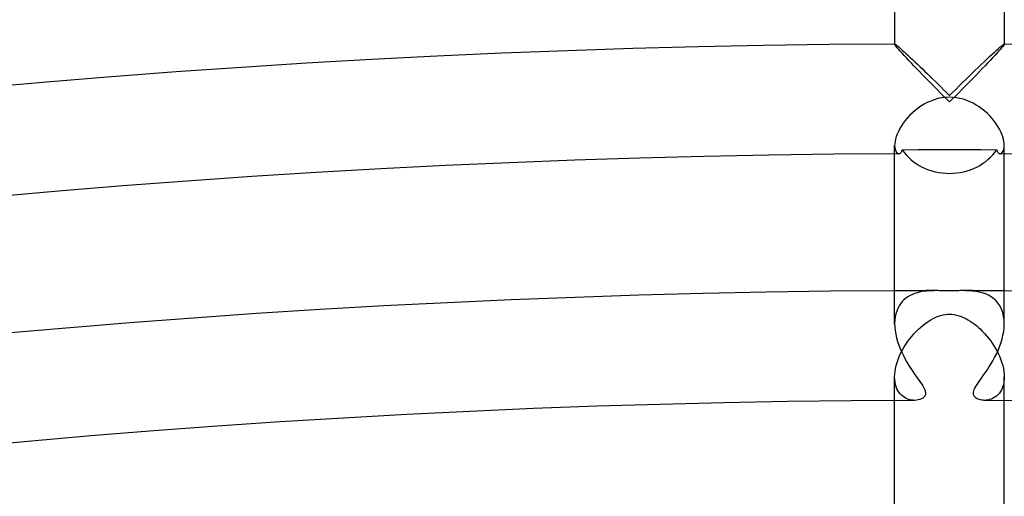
# Model space of a CAD drawing. Header units: millimetres. Extents: x -430 to 430, y -430 to 430.
# Tile 76 of 100: x -34 to 2, y 373 to 391. Entities that reach past the tile are written whole.
import ezdxf

# ---------------------------------------------------------------- set-up
doc = ezdxf.new("R2010")
doc.units = ezdxf.units.MM
doc.layers.add('HIDDEN', color=7, linetype='Continuous')
doc.layers.add('THICK', color=7, linetype='Continuous')

msp = doc.modelspace()

# ---------------------------------------------------------------- linework, layer by layer
at = {"layer": 'HIDDEN'}
for p, q in [((-2, 389.993), (-1.999, 389.994)), ((-2, 389.992), (-2, 389.993)), ((-2, 389.991), (-2, 389.992)), ((-1.999, 389.994), (-1.998, 389.994)), ((-1.998, 389.994), (-1.998, 389.995)), ((-1.998, 389.995), (-1.997, 389.995)), ((-1.997, 389.995), (-1.983, 389.99)), ((-1.983, 389.99), (-1.961, 389.975)), ((-1.961, 389.975), (-1.929, 389.952)), ((-1.929, 389.952), (-1.889, 389.919)), ((-1.889, 389.919), (-1.841, 389.879)), ((-1.841, 389.879), (-1.786, 389.832)), ((-1.786, 389.832), (-1.725, 389.778)), ((-1.725, 389.778), (-1.658, 389.717)), ((-1.658, 389.717), (-1.587, 389.652)), ((1.552, 389.621), (1.639, 389.7)), ((1.639, 389.7), (1.719, 389.772)), ((1.719, 389.772), (1.791, 389.836)), ((1.791, 389.836), (1.855, 389.891)), ((1.855, 389.891), (1.908, 389.935)), ((1.908, 389.935), (1.95, 389.968)), ((1.95, 389.968), (1.98, 389.988)), ((1.98, 389.988), (1.997, 389.995)), ((1.997, 389.995), (1.998, 389.995)), ((1.998, 389.995), (1.998, 389.994)), ((1.998, 389.994), (1.999, 389.994)), ((1.999, 389.994), (2, 389.993)), ((2, 389.993), (2, 389.992)), ((2, 389.992), (2, 389.991)), ((-1.587, 389.652), (-1.51, 389.582)), ((-1.51, 389.582), (-1.431, 389.507)), ((-1.431, 389.507), (-1.347, 389.429)), ((-1.347, 389.429), (-1.261, 389.348)), ((-1.261, 389.348), (-1.172, 389.264)), ((1.156, 389.248), (1.261, 389.348)), ((1.261, 389.348), (1.363, 389.444)), ((1.363, 389.444), (1.46, 389.535)), ((1.46, 389.535), (1.552, 389.621)), ((-1.172, 389.264), (-1.081, 389.176)), ((-1.081, 389.176), (-0.988, 389.087)), ((-0.988, 389.087), (-0.893, 388.996)), ((-0.893, 388.996), (-0.797, 388.903)), ((0.823, 388.928), (0.936, 389.037)), ((0.936, 389.037), (1.047, 389.144)), ((1.047, 389.144), (1.156, 389.248)), ((-0.797, 388.903), (-0.7, 388.808)), ((-0.7, 388.808), (-0.602, 388.712)), ((-0.602, 388.712), (-0.503, 388.615)), ((-0.503, 388.615), (-0.403, 388.517)), ((0.475, 388.588), (0.593, 388.703)), ((0.593, 388.703), (0.709, 388.817)), ((0.709, 388.817), (0.823, 388.928)), ((-0.403, 388.517), (-0.303, 388.418)), ((-0.303, 388.418), (-0.202, 388.318)), ((-0.202, 388.318), (-0.101, 388.218)), ((0.119, 388.236), (0.239, 388.355)), ((0.239, 388.355), (0.357, 388.472)), ((0.357, 388.472), (0.475, 388.588)), ((-0.684, 387.917), (-0.808, 387.861)), ((-0.555, 387.964), (-0.684, 387.917)), ((-0.421, 388.003), (-0.555, 387.964)), ((-0.283, 388.031), (-0.421, 388.003)), ((-0.141, 388.049), (-0.283, 388.031)), ((0, 388.054), (-0.141, 388.049)), ((-0.101, 388.218), (0, 388.117)), ((0, 388.117), (0.119, 388.236)), ((0.128, 388.05), (0, 388.054)), ((0.255, 388.035), (0.128, 388.05)), ((0.381, 388.012), (0.255, 388.035)), ((0.506, 387.979), (0.381, 388.012)), ((0.628, 387.938), (0.506, 387.979)), ((0.748, 387.889), (0.628, 387.938)), ((0.864, 387.833), (0.748, 387.889)), ((-1.252, 387.575), (-1.351, 387.489)), ((-1.148, 387.655), (-1.252, 387.575)), ((-1.04, 387.73), (-1.148, 387.655)), ((-0.927, 387.799), (-1.04, 387.73)), ((-0.808, 387.861), (-0.927, 387.799)), ((0.976, 387.77), (0.864, 387.833)), ((1.084, 387.7), (0.976, 387.77)), ((1.188, 387.625), (1.084, 387.7)), ((1.287, 387.545), (1.188, 387.625)), ((1.382, 387.46), (1.287, 387.545)), ((-1.612, 387.209), (-1.686, 387.11)), ((-1.531, 387.306), (-1.612, 387.209)), ((-1.444, 387.399), (-1.531, 387.306)), ((-1.351, 387.489), (-1.444, 387.399)), ((1.471, 387.372), (1.382, 387.46)), ((1.554, 387.28), (1.471, 387.372)), ((1.631, 387.185), (1.554, 387.28)), ((1.702, 387.088), (1.631, 387.185)), ((-1.864, 386.81), (-1.907, 386.713)), ((-1.813, 386.91), (-1.864, 386.81)), ((-1.753, 387.01), (-1.813, 386.91)), ((-1.686, 387.11), (-1.753, 387.01)), ((1.765, 386.991), (1.702, 387.088)), ((1.822, 386.894), (1.765, 386.991)), ((1.87, 386.797), (1.822, 386.894)), ((-1.968, 386.529), (-1.986, 386.443)), ((-1.942, 386.619), (-1.968, 386.529)), ((-1.907, 386.713), (-1.942, 386.619)), ((1.911, 386.702), (1.87, 386.797)), ((1.944, 386.611), (1.911, 386.702)), ((1.969, 386.523), (1.944, 386.611)), ((1.987, 386.441), (1.969, 386.523)), ((-1.997, 386.364), (-2, 386.292)), ((-2, 385.995), (-2, 386.293)), ((-2, 386.292), (-1.996, 386.224)), ((-1.986, 386.443), (-1.997, 386.364)), ((-1.996, 386.224), (-1.986, 386.163)), ((-1.986, 386.163), (-1.971, 386.112)), ((-1.971, 386.112), (-1.95, 386.07)), ((1.951, 386.07), (1.971, 386.113)), ((1.971, 386.113), (1.986, 386.164)), ((1.986, 386.164), (1.996, 386.224)), ((1.997, 386.364), (1.987, 386.441)), ((1.996, 386.224), (2, 386.293)), ((2, 386.293), (1.997, 386.364)), ((2, 385.995), (2, 386.293)), ((-1.95, 386.07), (-1.927, 386.037)), ((-1.927, 386.037), (-1.9, 386.014)), ((-1.9, 386.014), (-1.873, 386)), ((-1.873, 386), (-1.845, 385.996)), ((1.845, 385.996), (1.873, 386)), ((1.873, 386), (1.901, 386.014)), ((1.901, 386.014), (1.927, 386.038)), ((1.927, 386.038), (1.951, 386.07)), ((-1.589, 380.725), (-1.659, 380.665)), ((-1.514, 380.777), (-1.589, 380.725)), ((-1.434, 380.823), (-1.514, 380.777)), ((-1.351, 380.863), (-1.434, 380.823)), ((-1.266, 380.896), (-1.351, 380.863)), ((-1.179, 380.923), (-1.266, 380.896)), ((-1.091, 380.946), (-1.179, 380.923)), ((-1.001, 380.963), (-1.091, 380.946)), ((-0.912, 380.976), (-1.001, 380.963)), ((-0.822, 380.986), (-0.912, 380.976)), ((-0.733, 380.993), (-0.822, 380.986)), ((-0.645, 380.997), (-0.733, 380.993)), ((-0.553, 380.999), (-0.645, 380.997)), ((-0.459, 381), (-0.553, 380.999)), ((-0.415, 381), (-0.459, 381)), ((-0.369, 380.999), (-0.415, 381)), ((-0.324, 380.999), (-0.369, 380.999)), ((-0.278, 380.999), (-0.324, 380.999)), ((-0.232, 380.998), (-0.278, 380.999)), ((-0.186, 380.998), (-0.232, 380.998)), ((-0.14, 380.997), (-0.186, 380.998)), ((-0.093, 380.997), (-0.14, 380.997)), ((-0.047, 380.997), (-0.093, 380.997)), ((0, 380.997), (-0.047, 380.997)), ((0.036, 380.997), (0, 380.997)), ((0.073, 380.997), (0.036, 380.997)), ((0.111, 380.997), (0.073, 380.997)), ((0.152, 380.998), (0.111, 380.997)), ((0.196, 380.998), (0.152, 380.998)), ((0.243, 380.999), (0.196, 380.998)), ((0.293, 380.999), (0.243, 380.999)), ((0.345, 380.999), (0.293, 380.999)), ((0.401, 381), (0.345, 380.999)), ((0.459, 381), (0.401, 381)), ((0.583, 380.998), (0.459, 381)), ((0.708, 380.994), (0.583, 380.998)), ((0.832, 380.985), (0.708, 380.994)), ((0.956, 380.97), (0.832, 380.985)), ((1.078, 380.948), (0.956, 380.97)), ((1.198, 380.918), (1.078, 380.948)), ((1.313, 380.878), (1.198, 380.918)), ((1.422, 380.83), (1.313, 380.878)), ((1.523, 380.771), (1.422, 380.83)), ((1.617, 380.702), (1.523, 380.771)), ((1.702, 380.623), (1.617, 380.702)), ((-1.886, 380.353), (-1.926, 380.256)), ((-1.839, 380.442), (-1.886, 380.353)), ((-1.785, 380.524), (-1.839, 380.442)), ((-1.725, 380.599), (-1.785, 380.524)), ((-1.659, 380.665), (-1.725, 380.599)), ((1.778, 380.533), (1.702, 380.623)), ((1.844, 380.433), (1.778, 380.533)), ((1.9, 380.322), (1.844, 380.433)), ((-1.981, 380.039), (-1.995, 379.92)), ((-1.958, 380.151), (-1.981, 380.039)), ((-1.926, 380.256), (-1.958, 380.151)), ((-0.686, 379.932), (-0.594, 379.984)), ((-0.594, 379.984), (-0.501, 380.028)), ((-0.501, 380.028), (-0.408, 380.066)), ((-0.408, 380.066), (-0.317, 380.096)), ((-0.317, 380.096), (-0.232, 380.118)), ((-0.232, 380.118), (-0.15, 380.132)), ((-0.15, 380.132), (-0.073, 380.14)), ((-0.073, 380.14), (0, 380.143)), ((0, 380.143), (0.088, 380.139)), ((0.088, 380.139), (0.175, 380.128)), ((0.175, 380.128), (0.262, 380.111)), ((0.262, 380.111), (0.348, 380.087)), ((0.348, 380.087), (0.432, 380.057)), ((0.432, 380.057), (0.515, 380.022)), ((0.515, 380.022), (0.596, 379.982)), ((0.596, 379.982), (0.675, 379.938)), ((1.944, 380.201), (1.9, 380.322)), ((1.975, 380.072), (1.944, 380.201)), ((1.994, 379.935), (1.975, 380.072)), ((-1.995, 379.92), (-2, 379.796)), ((-1.13, 379.592), (-1.044, 379.67)), ((-1.044, 379.67), (-0.956, 379.744)), ((-0.956, 379.744), (-0.867, 379.812)), ((-0.867, 379.812), (-0.777, 379.875)), ((-0.777, 379.875), (-0.686, 379.932)), ((0.675, 379.938), (0.752, 379.891)), ((0.752, 379.891), (0.828, 379.84)), ((0.828, 379.84), (0.905, 379.784)), ((0.905, 379.784), (0.981, 379.724)), ((0.981, 379.724), (1.057, 379.658)), ((1.057, 379.658), (1.133, 379.589)), ((2, 379.792), (1.994, 379.935)), ((-1.454, 379.231), (-1.377, 379.328)), ((-1.377, 379.328), (-1.297, 379.42)), ((-1.297, 379.42), (-1.214, 379.508)), ((-1.214, 379.508), (-1.13, 379.592)), ((1.133, 379.589), (1.208, 379.515)), ((1.208, 379.515), (1.282, 379.436)), ((1.282, 379.436), (1.355, 379.354)), ((1.355, 379.354), (1.426, 379.268)), ((1.426, 379.268), (1.495, 379.177)), ((-1.725, 378.814), (-1.664, 378.922)), ((-1.664, 378.922), (-1.599, 379.028)), ((-1.599, 379.028), (-1.528, 379.131)), ((-1.528, 379.131), (-1.454, 379.231)), ((1.495, 379.177), (1.561, 379.084)), ((1.561, 379.084), (1.624, 378.988)), ((1.624, 378.988), (1.683, 378.89)), ((-1.875, 378.484), (-1.831, 378.595)), ((-1.831, 378.595), (-1.781, 378.705)), ((-1.781, 378.705), (-1.725, 378.814)), ((1.683, 378.89), (1.738, 378.789)), ((1.738, 378.789), (1.79, 378.687)), ((1.79, 378.687), (1.836, 378.582)), ((1.836, 378.582), (1.878, 378.477)), ((-1.969, 378.158), (-1.944, 378.265)), ((-1.944, 378.265), (-1.913, 378.374)), ((-1.913, 378.374), (-1.875, 378.484)), ((1.878, 378.477), (1.914, 378.371)), ((1.914, 378.371), (1.944, 378.265)), ((1.944, 378.265), (1.968, 378.159)), ((-2, 377.851), (-1.997, 377.949)), ((-1.996, 377.754), (-2, 377.851)), ((-2, 376.995), (-2, 377.851)), ((-1.997, 377.949), (-1.986, 378.052)), ((-1.986, 378.052), (-1.969, 378.158)), ((1.968, 378.159), (1.986, 378.054)), ((1.986, 378.054), (1.996, 377.952)), ((1.996, 377.952), (2, 377.852)), ((2, 377.852), (1.996, 377.75)), ((2, 376.995), (2, 377.851)), ((-1.986, 377.662), (-1.996, 377.754)), ((-1.969, 377.576), (-1.986, 377.662)), ((-1.946, 377.497), (-1.969, 377.576)), ((-1.917, 377.423), (-1.946, 377.497)), ((1.938, 377.477), (1.905, 377.398)), ((1.965, 377.562), (1.938, 377.477)), ((1.984, 377.653), (1.965, 377.562)), ((1.996, 377.75), (1.984, 377.653)), ((-1.883, 377.356), (-1.917, 377.423)), ((-1.845, 377.295), (-1.883, 377.356)), ((-1.802, 377.24), (-1.845, 377.295)), ((-1.756, 377.191), (-1.802, 377.24)), ((-1.707, 377.148), (-1.756, 377.191)), ((-1.656, 377.111), (-1.707, 377.148)), ((-1.602, 377.079), (-1.656, 377.111)), ((1.655, 377.11), (1.593, 377.074)), ((1.714, 377.153), (1.655, 377.11)), ((1.769, 377.204), (1.714, 377.153)), ((1.82, 377.261), (1.769, 377.204)), ((1.865, 377.326), (1.82, 377.261)), ((1.905, 377.398), (1.865, 377.326)), ((-1.546, 377.053), (-1.602, 377.079)), ((-1.49, 377.032), (-1.546, 377.053)), ((-1.434, 377.017), (-1.49, 377.032)), ((-1.378, 377.006), (-1.434, 377.017)), ((-1.323, 377), (-1.378, 377.006)), ((-1.269, 376.998), (-1.323, 377)), ((1.333, 377.001), (1.269, 376.998)), ((1.398, 377.009), (1.333, 377.001)), ((1.464, 377.024), (1.398, 377.009)), ((1.529, 377.046), (1.464, 377.024)), ((1.593, 377.074), (1.529, 377.046))]:
    msp.add_line(p, q, dxfattribs=at)
for start, end in [(90.06902, 90.30078), (89.69924, 89.93094)]:
    msp.add_arc((0, 0), 381, start, end, dxfattribs=at)
at = {"layer": 'THICK'}
for p, q in [((-2, 422), (-2, 389.991)), ((2, 422), (2, 389.991)), ((-1.994, 389.976), (-2, 389.991)), ((-1.975, 389.948), (-1.994, 389.976)), ((-1.945, 389.909), (-1.975, 389.948)), ((-1.903, 389.86), (-1.945, 389.909)), ((-1.853, 389.801), (-1.903, 389.86)), ((-1.793, 389.733), (-1.853, 389.801)), ((-1.725, 389.659), (-1.793, 389.733)), ((1.793, 389.733), (1.725, 389.659)), ((1.853, 389.801), (1.793, 389.733)), ((1.903, 389.86), (1.853, 389.801)), ((1.945, 389.909), (1.903, 389.86)), ((1.975, 389.948), (1.945, 389.909)), ((1.994, 389.976), (1.975, 389.948)), ((2, 389.991), (1.994, 389.976)), ((-1.65, 389.577), (-1.725, 389.659)), ((-1.568, 389.49), (-1.65, 389.577)), ((-1.482, 389.398), (-1.568, 389.49)), ((-1.391, 389.302), (-1.482, 389.398)), ((1.482, 389.398), (1.391, 389.302)), ((1.568, 389.49), (1.482, 389.398)), ((1.65, 389.577), (1.568, 389.49)), ((1.725, 389.659), (1.65, 389.577)), ((-1.296, 389.202), (-1.391, 389.302)), ((-1.198, 389.1), (-1.296, 389.202)), ((-1.097, 388.995), (-1.198, 389.1)), ((-0.993, 388.888), (-1.097, 388.995)), ((1.097, 388.995), (0.993, 388.888)), ((1.198, 389.1), (1.097, 388.995)), ((1.296, 389.202), (1.198, 389.1)), ((1.391, 389.302), (1.296, 389.202)), ((-0.887, 388.779), (-0.993, 388.888)), ((-0.78, 388.67), (-0.887, 388.779)), ((-0.671, 388.559), (-0.78, 388.67)), ((0.78, 388.67), (0.671, 388.559)), ((0.887, 388.779), (0.78, 388.67)), ((0.993, 388.888), (0.887, 388.779)), ((-0.561, 388.447), (-0.671, 388.559)), ((-0.45, 388.334), (-0.561, 388.447)), ((-0.338, 388.221), (-0.45, 388.334)), ((0.45, 388.334), (0.338, 388.221)), ((0.561, 388.447), (0.45, 388.334)), ((0.671, 388.559), (0.561, 388.447)), ((-0.226, 388.108), (-0.338, 388.221)), ((-0.113, 387.995), (-0.226, 388.108)), ((0, 387.883), (-0.113, 387.995)), ((0.113, 387.995), (0, 387.883)), ((0.226, 388.108), (0.113, 387.995)), ((0.338, 388.221), (0.226, 388.108)), ((-1.75, 386.067), (-1.74, 386.089)), ((-1.74, 386.089), (-1.732, 386.114)), ((-1.732, 386.114), (-1.726, 386.141)), ((-1.726, 386.141), (-1.148, 386.143)), ((-1.148, 386.143), (-0.573, 386.144)), ((-0.573, 386.144), (0, 386.144)), ((0, 386.144), (0.573, 386.144)), ((0.573, 386.144), (1.148, 386.143)), ((1.148, 386.143), (1.726, 386.141)), ((1.726, 386.141), (1.732, 386.114)), ((1.732, 386.114), (1.74, 386.089)), ((1.74, 386.089), (1.75, 386.067)), ((-2, 379.795), (-2, 385.995)), ((-1.845, 385.996), (-1.829, 385.997)), ((-1.829, 385.997), (-1.814, 386.002)), ((-1.814, 386.002), (-1.8, 386.009)), ((-1.8, 386.009), (-1.786, 386.019)), ((-1.786, 386.019), (-1.773, 386.032)), ((-1.773, 386.032), (-1.761, 386.048)), ((-1.761, 386.048), (-1.75, 386.067)), ((1.75, 386.067), (1.761, 386.048)), ((1.761, 386.048), (1.773, 386.032)), ((1.773, 386.032), (1.786, 386.019)), ((1.786, 386.019), (1.8, 386.009)), ((1.8, 386.009), (1.814, 386.002)), ((1.814, 386.002), (1.829, 385.997)), ((1.829, 385.997), (1.845, 385.996)), ((2, 379.795), (2, 385.995)), ((-2, 379.796), (-1.996, 379.671)), ((-1.996, 379.671), (-1.982, 379.542)), ((1.978, 379.512), (1.994, 379.653)), ((1.994, 379.653), (2, 379.792)), ((-1.982, 379.542), (-1.961, 379.412)), ((-1.961, 379.412), (-1.931, 379.28)), ((-1.931, 379.28), (-1.894, 379.147)), ((1.918, 379.229), (1.952, 379.37)), ((1.952, 379.37), (1.978, 379.512)), ((-1.894, 379.147), (-1.849, 379.015)), ((-1.849, 379.015), (-1.799, 378.885)), ((1.771, 378.818), (1.826, 378.953)), ((1.826, 378.953), (1.875, 379.09)), ((1.875, 379.09), (1.918, 379.229)), ((-1.799, 378.885), (-1.743, 378.756)), ((-1.743, 378.756), (-1.682, 378.629)), ((-1.682, 378.629), (-1.617, 378.506)), ((1.58, 378.439), (1.647, 378.561)), ((1.647, 378.561), (1.711, 378.687)), ((1.711, 378.687), (1.771, 378.818)), ((-1.617, 378.506), (-1.55, 378.387)), ((-1.55, 378.387), (-1.481, 378.272)), ((-1.481, 378.272), (-1.411, 378.162)), ((1.371, 378.101), (1.441, 378.209)), ((1.441, 378.209), (1.511, 378.321)), ((1.511, 378.321), (1.58, 378.439)), ((-1.411, 378.162), (-1.341, 378.056)), ((-1.341, 378.056), (-1.272, 377.956)), ((-1.272, 377.956), (-1.204, 377.86)), ((-1.204, 377.86), (-1.14, 377.769)), ((1.17, 377.811), (1.234, 377.902)), ((1.234, 377.902), (1.302, 377.999)), ((1.302, 377.999), (1.371, 378.101)), ((-1.14, 377.769), (-1.079, 377.682)), ((-1.079, 377.682), (-1.024, 377.601)), ((-1.024, 377.601), (-0.976, 377.525)), ((-0.976, 377.525), (-0.935, 377.454)), ((0.931, 377.447), (0.964, 377.507)), ((0.964, 377.507), (1.006, 377.573)), ((1.006, 377.573), (1.055, 377.647)), ((1.055, 377.647), (1.11, 377.726)), ((1.11, 377.726), (1.17, 377.811)), ((-0.93, 377.114), (-0.971, 377.078)), ((-0.935, 377.454), (-0.903, 377.386)), ((-0.898, 377.156), (-0.93, 377.114)), ((-0.903, 377.386), (-0.882, 377.321)), ((-0.878, 377.205), (-0.898, 377.156)), ((-0.882, 377.321), (-0.873, 377.261)), ((-0.873, 377.261), (-0.878, 377.205)), ((0.873, 377.256), (0.877, 377.298)), ((0.876, 377.217), (0.873, 377.256)), ((0.886, 377.182), (0.876, 377.217)), ((0.877, 377.298), (0.888, 377.344)), ((0.901, 377.15), (0.886, 377.182)), ((0.888, 377.344), (0.906, 377.393)), ((0.922, 377.122), (0.901, 377.15)), ((0.906, 377.393), (0.931, 377.447)), ((0.948, 377.096), (0.922, 377.122)), ((-2, 371.704), (-2, 376.995)), ((-1.201, 377.001), (-1.269, 376.998)), ((-1.137, 377.011), (-1.201, 377.001)), ((-1.077, 377.027), (-1.137, 377.011)), ((-1.021, 377.049), (-1.077, 377.027)), ((-0.971, 377.078), (-1.021, 377.049)), ((0.978, 377.073), (0.948, 377.096)), ((1.012, 377.054), (0.978, 377.073)), ((1.05, 377.037), (1.012, 377.054)), ((1.09, 377.023), (1.05, 377.037)), ((1.133, 377.012), (1.09, 377.023)), ((1.177, 377.004), (1.133, 377.012)), ((1.223, 377), (1.177, 377.004)), ((1.269, 376.998), (1.223, 377)), ((2, 371.704), (2, 376.995))]:
    msp.add_line(p, q, dxfattribs=at)
for radius, start, end in [(390, 90.29385, 134.70616), (390, 45.2938, 89.70617), (386, 90.2738, 134.72621), (386, 45.27381, 89.72616), (381, 90.30078, 134.69923), (381, 45.30079, 89.69924), (377, 90.19284, 134.80717), (377, 45.19285, 89.80712)]:
    msp.add_arc((0, 0), radius, start, end, dxfattribs=at)
for start_param, end_param in [(-2.611704, -1.570796), (-1.570796, -0.529889)]:
    msp.add_ellipse((0, 387.024), major_axis=(2, 0), ratio=0.872714, start_param=start_param, end_param=end_param, dxfattribs=at)

doc.saveas('drawing.dxf')
